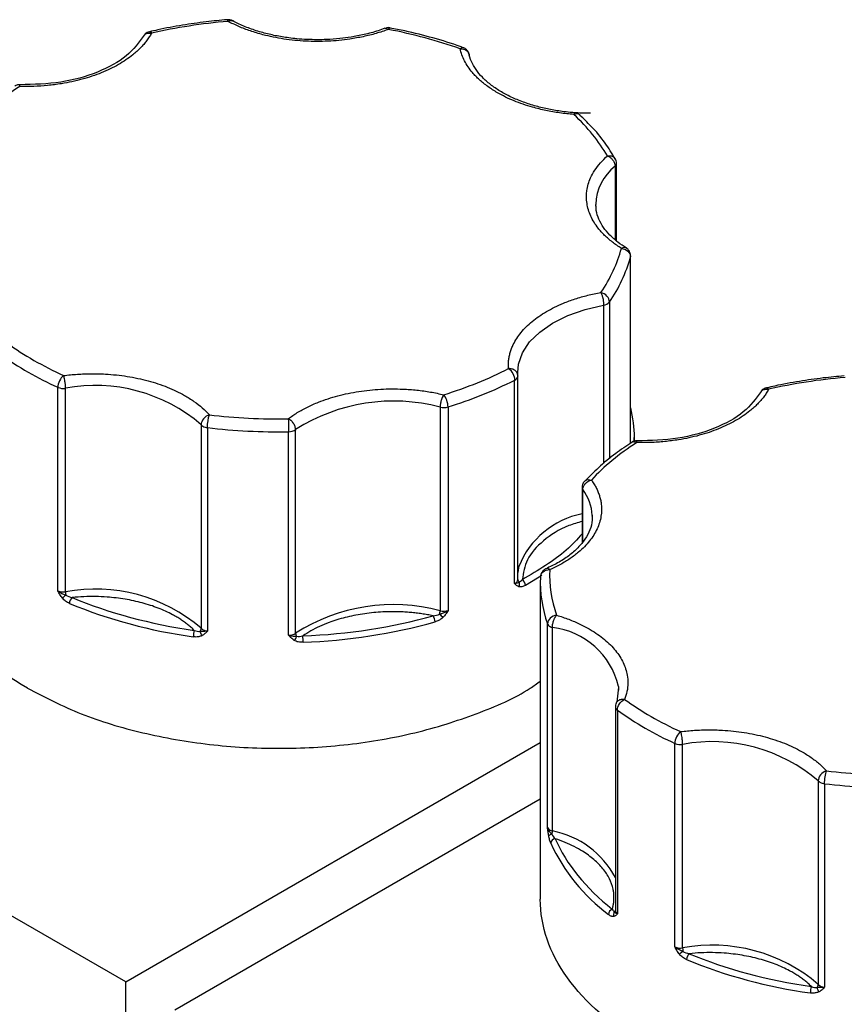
# Model space of a CAD drawing. Header units: inches. Extents: x 0.5 to 21.6, y 0.5 to 16.5.
# Tile 27 of 29: x 18.3 to 19.2, y 14.3 to 15.4. Entities that reach past the tile are written whole.
import ezdxf

# ---------------------------------------------------------------- set-up
doc = ezdxf.new("R2010")
doc.units = ezdxf.units.IN
doc.header["$LTSCALE"] = 2
doc.header["$MEASUREMENT"] = 0

msp = doc.modelspace()

# ---------------------------------------------------------------- linework, layer by layer
for p, q in [((18.9073, 15.2318), (18.9073, 15.1522)), ((18.9089, 15.1508), (18.9089, 15.2349)), ((18.8863, 15.1887), (18.8863, 15.1905)), ((18.9241, 14.9317), (18.9241, 15.1347)), ((18.9239, 14.9316), (18.9239, 15.1338)), ((18.8948, 15.0814), (18.8948, 14.9098)), ((18.9012, 15.0847), (18.9012, 14.915)), ((18.8019, 15.0047), (18.8018, 15.0083)), ((18.7985, 14.7797), (18.7985, 15.0001)), ((18.8019, 15.0047), (18.8019, 15.0045)), ((18.8019, 14.784), (18.8019, 15.0045)), ((18.3038, 14.7719), (18.3038, 14.9923)), ((18.3122, 14.7708), (18.3122, 14.9912)), ((18.7178, 14.9707), (18.7178, 14.7503)), ((18.7264, 14.971), (18.7264, 14.7505)), ((18.459, 14.9517), (18.459, 14.7312)), ((18.4659, 14.9487), (18.4659, 14.7282)), ((18.5536, 14.7238), (18.5536, 14.9443)), ((18.5613, 14.7261), (18.5613, 14.9465)), ((18.9281, 14.9338), (18.9281, 14.9378)), ((18.8716, 14.8838), (18.8716, 14.8241)), ((18.8723, 14.825), (18.8723, 14.8815)), ((18.8826, 14.8537), (18.8826, 14.852)), ((18.8263, 14.7807), (18.8263, 14.4377)), ((18.8341, 14.5157), (18.8341, 14.7361)), ((18.8394, 14.5117), (18.8394, 14.7322)), ((18.3774, 14.3482), (17.7623, 14.7034)), ((18.9109, 14.6675), (18.9092, 14.6513)), ((18.9109, 14.6683), (18.9111, 14.6642)), ((18.9076, 14.6461), (18.9076, 14.4256)), ((18.9097, 14.6425), (18.9097, 14.4221)), ((18.3774, 14.3482), (18.8263, 14.6074)), ((18.972, 14.3861), (18.972, 14.6066)), ((18.9804, 14.385), (18.9804, 14.6055)), ((19.1273, 14.5659), (19.1273, 14.3455)), ((19.1341, 14.5629), (19.1341, 14.3425)), ((18.8263, 14.5461), (18.4305, 14.3176)), ((18.3774, 13.9735), (18.3774, 14.3482))]:
    msp.add_line(p, q)
at = {"flags": 128}
for points in [[(18.9241, 15.1347), (18.924, 15.1345), (18.9239, 15.1338)], [(18.8018, 15.0083), (18.8027, 15.0173), (18.807, 15.0296), (18.8147, 15.0414), (18.8257, 15.0522), (18.8396, 15.0619), (18.8561, 15.0701), (18.8747, 15.0766), (18.8948, 15.0814)], [(18.9281, 14.9378), (18.9281, 14.9357), (18.928, 14.9324)], [(18.803, 14.7983), (18.8027, 14.7968), (18.8019, 14.7916)], [(18.828, 14.7883), (18.8233, 14.7854), (18.8102, 14.7777)]]:
    msp.add_lwpolyline(points, dxfattribs=at)
for centre, radius, start, end in [((18.9418, 15.1882), 0.0556, 128.4223, 177.7121), ((18.9047, 15.2351), 0.00421, 308.5081, 357.4413), ((18.7735, 15.1738), 0.1557, 325.0895, 345.1136), ((18.8937, 15.091), 0.0097, 276.4793, 319.8956), ((18.4529, 15.3226), 0.3624, 234.3111, 245.6943), ((18.5911, 15.4096), 0.459, 287.1489, 296.8704), ((18.7967, 15.005), 0.00522, 290.4646, 353.689), ((18.31, 15.0069), 0.0159, 246.9599, 278.0107), ((18.3445, 14.8188), 0.1755, 49.256, 100.611), ((18.6672, 14.78), 0.1974, 75.141, 122.4451), ((18.7217, 14.9869), 0.0166, 256.6265, 286.6907), ((18.7971, 14.9376), 0.1311, 0.0768, 14.2924), ((18.4645, 14.9567), 0.00735, 222.6419, 240.7341), ((18.4673, 14.962), 0.0134, 241.3079, 264.1813), ((18.543, 15.6043), 0.6602, 263.2951, 270.9222), ((18.5539, 14.9576), 0.0134, 269.0358, 303.9182), ((18.8753, 14.8838), 0.00376, 180.9578, 217.4256), ((18.8329, 14.8512), 0.0497, 2.8121, 37.5121), ((18.8899, 14.7635), 0.0936, 101.2684, 158.1532), ((18.7967, 14.7846), 0.00522, 290.4646, 353.689), ((18.8056, 14.7844), 0.00366, 185.6152, 232.804), ((18.8024, 14.7774), 0.00781, 2.4706, 56.2904), ((18.9585, 14.7809), 0.1322, 177.4493, 199.7861), ((18.3445, 14.5983), 0.1755, 49.256, 100.611), ((18.7981, 14.7791), 0.00574, 331.6604, 24.4093), ((18.31, 14.7865), 0.0159, 246.9599, 278.0107), ((18.3754, 14.687), 0.1019, 128.1341, 130.9243), ((18.3367, 14.771), 0.0245, 180.6025, 189.243), ((18.3254, 14.7579), 0.009, 132.2532, 178.4536), ((18.5246, 15.2647), 0.5476, 247.6562, 262.2108), ((18.6672, 14.5595), 0.1974, 75.141, 122.4451), ((18.7007, 14.738), 0.0116, 0.6428, 35.7943), ((18.704, 14.7505), 0.0138, 343.6589, 358.936), ((18.7713, 14.7993), 0.0755, 224.2139, 228.0908), ((18.7217, 14.7665), 0.0166, 256.6265, 286.6907), ((18.4538, 14.7314), 0.0053, 319.1965, 357.7484), ((18.4666, 14.7393), 0.0111, 226.5503, 266.2341), ((18.547, 15.334), 0.6183, 272.0834, 285.5027), ((18.8395, 14.7384), 0.00584, 202.9787, 242.992), ((18.8426, 14.7433), 0.0116, 240.4659, 253.794), ((18.8298, 14.6494), 0.0833, 13.0696, 83.3925), ((18.4709, 14.7221), 0.0204, 160.2414, 179.9206), ((18.467, 14.7292), 0.00927, 187.4178, 219.8783), ((18.5539, 14.7372), 0.0134, 269.0358, 303.9182), ((18.551, 14.7263), 0.0121, 317.4555, 342.3992), ((18.5675, 14.7263), 0.00622, 182.1351, 215.4476), ((18.4989, 14.7161), 0.0706, 359.9897, 5.6487), ((18.912, 14.6463), 0.00441, 182.4973, 239.5244), ((19.1212, 14.9369), 0.3624, 234.3111, 245.6943), ((18.9782, 14.6212), 0.0159, 246.9599, 278.0107), ((19.0127, 14.433), 0.1755, 49.256, 100.611), ((19.1327, 14.5709), 0.00735, 222.6419, 240.7341), ((19.1355, 14.5762), 0.0134, 241.3079, 264.1813), ((19.2112, 15.2186), 0.6602, 263.2951, 270.9222), ((18.8408, 14.519), 0.00749, 206.7477, 258.5997), ((18.8395, 14.5026), 0.00556, 97.9999, 136.3953), ((18.8278, 14.5119), 0.0116, 340.4761, 358.7318), ((18.8204, 14.4148), 0.0988, 28.0077, 78.9293), ((18.843, 14.498), 0.00537, 95.1981, 173.9066), ((19.0226, 14.5841), 0.2038, 204.8113, 233.0482), ((18.9069, 14.4208), 0.00681, 113.8597, 176.2343), ((18.9108, 14.4212), 0.00531, 145.7148, 203.1049), ((18.9045, 14.427), 0.00335, 305.0455, 337.1501), ((18.9122, 14.426), 0.00462, 184.1179, 238.1308), ((18.9782, 14.4007), 0.0159, 246.9599, 278.0107), ((19.0436, 14.3012), 0.1019, 128.1341, 130.9243), ((19.0127, 14.2125), 0.1755, 49.256, 100.611), ((19.0049, 14.3853), 0.0245, 180.6025, 189.243), ((18.9937, 14.3722), 0.009, 132.2532, 178.4536), ((19.1928, 14.8789), 0.5476, 247.6562, 262.2108), ((19.122, 14.3457), 0.0053, 319.1965, 357.7484), ((19.1349, 14.3535), 0.0111, 226.5503, 266.2341), ((19.1391, 14.3363), 0.0204, 160.2414, 179.9206), ((19.1352, 14.3434), 0.00927, 187.4178, 219.8783)]:
    msp.add_arc(centre, radius, start, end)
for points, knots in [([(18.4873, 15.3905), (18.4796, 15.3898), (18.4633, 15.3883), (18.4382, 15.3845), (18.4177, 15.3809), (18.4061, 15.3781), (18.4031, 15.3774)], [0, 0, 0, 0, 0.265823, 0.567859, 0.890339, 1, 1, 1, 1]), ([(18.4928, 15.3894), (18.4928, 15.3894), (18.4919, 15.39), (18.49, 15.3906), (18.4882, 15.3905), (18.4873, 15.3905)], [0, 0, 0, 0, 0.014237, 0.534211, 1, 1, 1, 1]), ([(18.4881, 15.3887), (18.4879, 15.3894), (18.4876, 15.3905), (18.4874, 15.3904), (18.4873, 15.3904)], [0, 0, 0, 0, 0.638608, 1, 1, 1, 1]), ([(18.4881, 15.3887), (18.4885, 15.389), (18.4893, 15.3894), (18.4903, 15.3897), (18.4912, 15.3898), (18.4919, 15.3897), (18.4925, 15.3896), (18.4928, 15.3894), (18.4929, 15.3894)], [0, 0, 0, 0, 0.2294652, 0.433839, 0.6130955, 0.7672155, 0.8961861, 1, 1, 1, 1]), ([(18.6617, 15.38), (18.6595, 15.3792), (18.6552, 15.3777), (18.6485, 15.3756), (18.6417, 15.3737), (18.6346, 15.3721), (18.6274, 15.3707), (18.6148, 15.3686), (18.5964, 15.3668), (18.5723, 15.3669), (18.5484, 15.3692), (18.5284, 15.3733), (18.5123, 15.3782), (18.4996, 15.383), (18.4919, 15.3868), (18.4881, 15.3887)], [0, 0, 0, 0, 0.040712, 0.081199, 0.121575, 0.161957, 0.202462, 0.243205, 0.371568, 0.500042, 0.628406, 0.75688, 0.838051, 0.918781, 1, 1, 1, 1]), ([(18.5847, 15.3688), (18.5773, 15.369), (18.5669, 15.3692), (18.5519, 15.371), (18.5394, 15.3731), (18.5253, 15.3764), (18.5116, 15.3809), (18.5006, 15.3853), (18.4949, 15.3885), (18.493, 15.3895)], [0, 0, 0, 0, 0.218735, 0.307091, 0.452527, 0.601455, 0.758949, 0.920681, 1, 1, 1, 1]), ([(18.658, 15.3813), (18.6556, 15.3804), (18.6485, 15.3776), (18.6361, 15.3744), (18.6222, 15.3717), (18.6086, 15.3699), (18.5963, 15.3689), (18.5881, 15.3688), (18.5847, 15.3688)], [0, 0, 0, 0, 0.115428, 0.332726, 0.523755, 0.68214, 0.871087, 1, 1, 1, 1]), ([(18.6581, 15.381), (18.6586, 15.3812), (18.6596, 15.3815), (18.661, 15.3805), (18.6617, 15.38)], [0, 0, 0, 0, 0.459274, 1, 1, 1, 1]), ([(18.6636, 15.3816), (18.6636, 15.3816), (18.6625, 15.382), (18.6606, 15.3819), (18.6589, 15.3813), (18.6583, 15.381)], [0, 0, 0, 0, 0.017057, 0.620102, 1, 1, 1, 1]), ([(18.6635, 15.3815), (18.6633, 15.3815), (18.6628, 15.3816), (18.6621, 15.3806), (18.6617, 15.38)], [0, 0, 0, 0, 0.359717, 1, 1, 1, 1]), ([(18.7427, 15.3602), (18.7417, 15.3606), (18.7313, 15.3646), (18.7103, 15.3708), (18.6848, 15.3775), (18.6689, 15.3804), (18.6635, 15.3814)], [0, 0, 0, 0, 0.041283, 0.426481, 0.805356, 1, 1, 1, 1]), ([(18.4053, 15.3759), (18.4045, 15.3745), (18.4029, 15.3718), (18.4, 15.3677), (18.3969, 15.3637), (18.3933, 15.3599), (18.3894, 15.3561), (18.382, 15.3498), (18.3699, 15.3416), (18.3513, 15.3327), (18.3305, 15.3257), (18.3106, 15.3214), (18.2929, 15.3191), (18.2777, 15.3181), (18.2676, 15.3182), (18.2625, 15.3182)], [0, 0, 0, 0, 0.040712, 0.081199, 0.121575, 0.161957, 0.202462, 0.243205, 0.371568, 0.500042, 0.628406, 0.75688, 0.838051, 0.918781, 1, 1, 1, 1]), ([(18.3973, 15.3737), (18.3917, 15.3659), (18.3805, 15.3504), (18.3479, 15.3328), (18.3076, 15.3212), (18.2778, 15.3204), (18.2628, 15.32)], [0, 0, 0, 0, 0.2486518, 0.4981494, 0.7485736, 1, 1, 1, 1]), ([(18.4031, 15.3774), (18.4022, 15.3772), (18.4001, 15.3766), (18.3977, 15.3747), (18.3969, 15.373), (18.3966, 15.3724)], [0, 0, 0, 0, 0.325006, 0.765384, 1, 1, 1, 1]), ([(18.3975, 15.3736), (18.3978, 15.374), (18.3988, 15.3752), (18.4016, 15.3762), (18.404, 15.376), (18.4053, 15.3759)], [0, 0, 0, 0, 0.2, 0.6, 1, 1, 1, 1]), ([(18.4031, 15.3773), (18.4034, 15.3774), (18.404, 15.3776), (18.4048, 15.3766), (18.4053, 15.3759)], [0, 0, 0, 0, 0.376747, 1, 1, 1, 1]), ([(18.7394, 15.3591), (18.7401, 15.3596), (18.7413, 15.3606), (18.7423, 15.3603), (18.7427, 15.3602)], [0, 0, 0, 0, 0.576331, 1, 1, 1, 1]), ([(18.78, 15.3114), (18.7782, 15.3124), (18.7745, 15.3146), (18.7695, 15.318), (18.7648, 15.3216), (18.7604, 15.3254), (18.7564, 15.3292), (18.7522, 15.3339), (18.748, 15.3394), (18.7441, 15.3458), (18.7412, 15.3524), (18.74, 15.3568), (18.7394, 15.3591)], [0, 0, 0, 0, 0.0837287, 0.1669656, 0.249962, 0.332971, 0.4162458, 0.5000372, 0.6254126, 0.749962, 0.8745399, 1, 1, 1, 1]), ([(18.7481, 15.3559), (18.7473, 15.3569), (18.7462, 15.3584), (18.7442, 15.3598), (18.7432, 15.3601), (18.7427, 15.3602)], [0, 0, 0, 0, 0.548041, 0.800112, 1, 1, 1, 1]), ([(18.7491, 15.353), (18.7491, 15.3532), (18.749, 15.3542), (18.7485, 15.3551), (18.7481, 15.3559)], [0, 0, 0, 0, 0.157033, 1, 1, 1, 1]), ([(18.8808, 15.2891), (18.8733, 15.2893), (18.8629, 15.2895), (18.8479, 15.2913), (18.8355, 15.2934), (18.8214, 15.2967), (18.8076, 15.3012), (18.7945, 15.3066), (18.7825, 15.313), (18.772, 15.3202), (18.7632, 15.3281), (18.7562, 15.3365), (18.7515, 15.3454), (18.749, 15.3515), (18.7489, 15.3547), (18.7489, 15.3548)], [0, 0, 0, 0, 0.111676, 0.156786, 0.231039, 0.307075, 0.387485, 0.470057, 0.55398, 0.638781, 0.72448, 0.811605, 0.901653, 0.997642, 1, 1, 1, 1]), ([(18.2628, 15.3199), (18.2622, 15.32), (18.2605, 15.3201), (18.2584, 15.3195), (18.2573, 15.3185), (18.2571, 15.3184)], [0, 0, 0, 0, 0.286852, 0.878388, 1, 1, 1, 1]), ([(18.2625, 15.3182), (18.2626, 15.3189), (18.2627, 15.3201), (18.2628, 15.32), (18.2628, 15.3199)], [0, 0, 0, 0, 0.542998, 1, 1, 1, 1]), ([(18.8626, 15.2879), (18.86, 15.2881), (18.8549, 15.2886), (18.8472, 15.2895), (18.8397, 15.2907), (18.8323, 15.2921), (18.825, 15.2938), (18.8167, 15.296), (18.8075, 15.2988), (18.7978, 15.3025), (18.7885, 15.3067), (18.7828, 15.3098), (18.78, 15.3114)], [0, 0, 0, 0, 0.083729, 0.166966, 0.249962, 0.332971, 0.416246, 0.500037, 0.625413, 0.749962, 0.87454, 1, 1, 1, 1]), ([(18.8634, 15.2896), (18.8633, 15.2896), (18.8631, 15.2897), (18.8628, 15.2886), (18.8626, 15.2879)], [0, 0, 0, 0, 0.392214, 1, 1, 1, 1]), ([(18.8693, 15.287), (18.8691, 15.2872), (18.8683, 15.2882), (18.8659, 15.2887), (18.8637, 15.2882), (18.8626, 15.2879)], [0, 0, 0, 0, 0.141742, 0.570871, 1, 1, 1, 1]), ([(18.8694, 15.2869), (18.8692, 15.2872), (18.8686, 15.2879), (18.8669, 15.2888), (18.8651, 15.2896), (18.8637, 15.2896), (18.8634, 15.2896)], [0, 0, 0, 0, 0.140678, 0.40126, 0.83817, 1, 1, 1, 1]), ([(18.9074, 15.2399), (18.9039, 15.2456), (18.8964, 15.2577), (18.8835, 15.2735), (18.8733, 15.2831), (18.8692, 15.2869)], [0, 0, 0, 0, 0.345354, 0.73825, 1, 1, 1, 1]), ([(18.9141, 15.1428), (18.9124, 15.1439), (18.909, 15.1461), (18.9043, 15.1496), (18.8999, 15.1532), (18.8959, 15.1569), (18.8923, 15.1607), (18.8865, 15.1675), (18.8803, 15.1777), (18.8762, 15.1914), (18.8761, 15.2054), (18.8796, 15.2175), (18.885, 15.2275), (18.891, 15.2355), (18.8963, 15.2405), (18.8989, 15.2431)], [0, 0, 0, 0, 0.040712, 0.081199, 0.121575, 0.161957, 0.202462, 0.243205, 0.371568, 0.500042, 0.628406, 0.75688, 0.838051, 0.918781, 1, 1, 1, 1]), ([(18.8989, 15.2431), (18.9001, 15.2432), (18.9026, 15.2434), (18.9057, 15.2422), (18.9069, 15.2406), (18.9075, 15.2399)], [0, 0, 0, 0, 0.340709, 0.681418, 1, 1, 1, 1]), ([(18.8989, 15.2431), (18.8994, 15.2428), (18.9005, 15.2424), (18.9019, 15.2414), (18.9031, 15.2404), (18.9041, 15.2394), (18.9054, 15.2377), (18.9069, 15.2351), (18.9072, 15.2329), (18.9073, 15.2318)], [0, 0, 0, 0, 0.126025, 0.23919, 0.339434, 0.426787, 0.50133, 0.757683, 1, 1, 1, 1]), ([(18.9088, 15.2349), (18.9088, 15.2349), (18.909, 15.2358), (18.9086, 15.2376), (18.9079, 15.2391), (18.9075, 15.2399)], [0, 0, 0, 0, 0.0299, 0.505706, 1, 1, 1, 1]), ([(18.9195, 15.1432), (18.9163, 15.1452), (18.9096, 15.1497), (18.9013, 15.1572), (18.8943, 15.1656), (18.8894, 15.1745), (18.8867, 15.1823), (18.8867, 15.1872), (18.8867, 15.189)], [0, 0, 0, 0, 0.150854, 0.326995, 0.506065, 0.691144, 0.888434, 1, 1, 1, 1]), ([(18.9193, 15.1431), (18.9193, 15.1432), (18.9188, 15.1438), (18.9169, 15.1439), (18.915, 15.1432), (18.9141, 15.1428)], [0, 0, 0, 0, 0.026448, 0.513224, 1, 1, 1, 1]), ([(18.9141, 15.1428), (18.9167, 15.1426), (18.9192, 15.1415), (18.9229, 15.1382), (18.9239, 15.136), (18.9239, 15.1338)], [0, 0, 0, 0, 0.5, 0.5, 1, 1, 1, 1]), ([(18.9227, 15.1397), (18.922, 15.1408), (18.921, 15.1421), (18.9196, 15.143), (18.9193, 15.1431)], [0, 0, 0, 0, 0.793742, 1, 1, 1, 1]), ([(18.924, 15.1347), (18.924, 15.1347), (18.9242, 15.1356), (18.9238, 15.1374), (18.9231, 15.1389), (18.9227, 15.1397)], [0, 0, 0, 0, 0.028316, 0.504899, 1, 1, 1, 1]), ([(18.7919, 15.0126), (18.7918, 15.0141), (18.7917, 15.017), (18.7919, 15.0214), (18.7926, 15.0258), (18.7936, 15.0301), (18.7951, 15.0344), (18.7983, 15.0417), (18.8048, 15.0518), (18.817, 15.0639), (18.8324, 15.0746), (18.8486, 15.0826), (18.8639, 15.0882), (18.8775, 15.0922), (18.8871, 15.0941), (18.8919, 15.095)], [0, 0, 0, 0, 0.040712, 0.081199, 0.121575, 0.161957, 0.202462, 0.243205, 0.371568, 0.500042, 0.628406, 0.75688, 0.838051, 0.918781, 1, 1, 1, 1]), ([(18.8919, 15.095), (18.8921, 15.0946), (18.8924, 15.0939), (18.893, 15.0925), (18.8934, 15.0912), (18.8937, 15.0899), (18.8942, 15.0878), (18.8947, 15.0848), (18.8948, 15.0825), (18.8948, 15.0814)], [0, 0, 0, 0, 0.127074, 0.240811, 0.340983, 0.427706, 0.501333, 0.759176, 1, 1, 1, 1]), ([(18.31, 15.005), (18.3125, 15.0053), (18.3175, 15.0059), (18.325, 15.0065), (18.3325, 15.0069), (18.3401, 15.0071), (18.3477, 15.007), (18.3608, 15.0065), (18.3791, 15.0045), (18.4018, 14.9997), (18.4228, 14.9928), (18.4391, 14.9849), (18.4514, 14.9772), (18.4606, 14.9702), (18.4655, 14.9651), (18.4679, 14.9625)], [0, 0, 0, 0, 0.040712, 0.081199, 0.121575, 0.161957, 0.202462, 0.243205, 0.371568, 0.500042, 0.628406, 0.75688, 0.838051, 0.918781, 1, 1, 1, 1]), ([(18.7919, 15.0126), (18.7937, 15.0115), (18.7954, 15.0095), (18.7978, 15.0048), (18.7985, 15.0023), (18.7985, 15.0001)], [0, 0, 0, 0, 0.5, 0.5, 1, 1, 1, 1]), ([(18.8019, 15.0047), (18.8019, 15.0052), (18.8018, 15.0062), (18.8013, 15.0077), (18.8004, 15.0092), (18.7991, 15.0104), (18.7975, 15.0115), (18.7958, 15.0121), (18.7939, 15.0126), (18.7926, 15.0126), (18.7919, 15.0126)], [0, 0, 0, 0, 0.116441, 0.234491, 0.360904, 0.500015, 0.620352, 0.760008, 0.859428, 1, 1, 1, 1]), ([(18.3122, 14.9912), (18.3122, 14.9918), (18.3122, 14.9928), (18.3121, 14.9947), (18.3119, 14.9966), (18.3115, 14.999), (18.311, 15.0022), (18.3104, 15.004), (18.31, 15.005)], [0, 0, 0, 0, 0.11953, 0.241123, 0.367647, 0.501341, 0.708539, 1, 1, 1, 1]), ([(19.1555, 15.0047), (19.1478, 15.004), (19.1315, 15.0025), (19.1064, 14.9988), (19.0859, 14.9952), (19.0743, 14.9923), (19.0714, 14.9916)], [0, 0, 0, 0, 0.265823, 0.567859, 0.890339, 1, 1, 1, 1]), ([(18.5534, 14.9582), (18.5549, 14.9594), (18.5581, 14.9617), (18.5631, 14.9649), (18.5685, 14.968), (18.5741, 14.9709), (18.58, 14.9737), (18.5906, 14.9781), (18.6069, 14.9835), (18.6296, 14.9882), (18.6534, 14.9907), (18.6746, 14.9907), (18.6926, 14.9894), (18.7075, 14.9874), (18.7169, 14.9853), (18.7217, 14.9842)], [0, 0, 0, 0, 0.040712, 0.081199, 0.121575, 0.161957, 0.202462, 0.243205, 0.371568, 0.500042, 0.628406, 0.75688, 0.838051, 0.918781, 1, 1, 1, 1]), ([(19.0735, 14.9902), (19.0727, 14.9888), (19.0711, 14.986), (19.0683, 14.9819), (19.0651, 14.978), (19.0615, 14.9741), (19.0576, 14.9703), (19.0502, 14.9641), (19.0381, 14.9559), (19.0196, 14.947), (18.9987, 14.9399), (18.9788, 14.9357), (18.9611, 14.9334), (18.9459, 14.9323), (18.9358, 14.9324), (18.9307, 14.9325)], [0, 0, 0, 0, 0.040712, 0.081199, 0.121575, 0.161957, 0.202462, 0.243205, 0.371568, 0.500042, 0.628406, 0.75688, 0.838051, 0.918781, 1, 1, 1, 1]), ([(19.0655, 14.9879), (19.0599, 14.9802), (19.0487, 14.9646), (19.0161, 14.947), (18.9758, 14.9355), (18.946, 14.9347), (18.931, 14.9343)], [0, 0, 0, 0, 0.248652, 0.498149, 0.748574, 1, 1, 1, 1]), ([(19.0713, 14.9917), (19.0704, 14.9914), (19.0683, 14.9908), (19.0659, 14.989), (19.0651, 14.9872), (19.0648, 14.9866)], [0, 0, 0, 0, 0.325006, 0.765384, 1, 1, 1, 1]), ([(19.0657, 14.9879), (19.066, 14.9883), (19.067, 14.9895), (19.0698, 14.9905), (19.0723, 14.9903), (19.0735, 14.9902)], [0, 0, 0, 0, 0.2, 0.6, 1, 1, 1, 1]), ([(19.0714, 14.9916), (19.0716, 14.9917), (19.0722, 14.9918), (19.073, 14.9908), (19.0735, 14.9902)], [0, 0, 0, 0, 0.376747, 1, 1, 1, 1]), ([(18.7217, 14.9842), (18.7214, 14.9839), (18.7211, 14.9833), (18.7201, 14.9815), (18.7189, 14.9784), (18.7181, 14.9748), (18.7178, 14.9723), (18.7178, 14.9712), (18.7178, 14.9707)], [0, 0, 0, 0, 0.111803, 0.190688, 0.499452, 0.759073, 0.885608, 1, 1, 1, 1]), ([(18.4679, 14.9625), (18.4656, 14.9618), (18.4633, 14.9603), (18.46, 14.9562), (18.459, 14.9539), (18.459, 14.9517)], [0, 0, 0, 0, 0.5, 0.5, 1, 1, 1, 1]), ([(18.5613, 14.9465), (18.5613, 14.9471), (18.5612, 14.9481), (18.5608, 14.9498), (18.56, 14.9516), (18.5588, 14.9537), (18.5566, 14.9563), (18.5546, 14.9575), (18.5534, 14.9582)], [0, 0, 0, 0, 0.1201804, 0.2436992, 0.3707055, 0.5013291, 0.7112133, 1, 1, 1, 1]), ([(18.9254, 14.9326), (18.9195, 14.9287), (18.9065, 14.92), (18.8894, 14.9059), (18.8792, 14.8955), (18.8744, 14.8906)], [0, 0, 0, 0, 0.30676, 0.670769, 1, 1, 1, 1]), ([(18.931, 14.9342), (18.9304, 14.9342), (18.9287, 14.9343), (18.9266, 14.9337), (18.9255, 14.9328), (18.9254, 14.9326)], [0, 0, 0, 0, 0.286852, 0.878388, 1, 1, 1, 1]), ([(18.9307, 14.9325), (18.9298, 14.9328), (18.9279, 14.9335), (18.926, 14.9334), (18.9254, 14.9327), (18.9254, 14.9327)], [0, 0, 0, 0, 0.486117, 0.972234, 1, 1, 1, 1]), ([(18.9307, 14.9325), (18.9308, 14.9331), (18.9309, 14.9344), (18.931, 14.9342), (18.9311, 14.9341)], [0, 0, 0, 0, 0.5429981, 1, 1, 1, 1]), ([(18.8816, 14.8919), (18.8825, 14.8906), (18.8844, 14.8878), (18.8867, 14.8837), (18.8887, 14.8795), (18.8903, 14.8752), (18.8915, 14.8708), (18.8928, 14.8633), (18.8927, 14.8525), (18.8884, 14.8388), (18.8802, 14.8257), (18.8697, 14.815), (18.8587, 14.8067), (18.8483, 14.8003), (18.8404, 14.7966), (18.8365, 14.7948)], [0, 0, 0, 0, 0.040712, 0.081199, 0.121575, 0.161957, 0.202462, 0.243205, 0.371568, 0.500042, 0.628406, 0.75688, 0.838051, 0.918781, 1, 1, 1, 1]), ([(18.8744, 14.8906), (18.8742, 14.8904), (18.8731, 14.8895), (18.8719, 14.8871), (18.8717, 14.8849), (18.8716, 14.8838)], [0, 0, 0, 0, 0.088934, 0.561523, 1, 1, 1, 1]), ([(18.8723, 14.8815), (18.8724, 14.882), (18.8724, 14.8831), (18.8731, 14.8853), (18.8749, 14.8882), (18.8777, 14.8904), (18.88, 14.8915), (18.881, 14.8918), (18.8816, 14.8919)], [0, 0, 0, 0, 0.1143292, 0.2408414, 0.5003699, 0.7951241, 0.8797449, 1, 1, 1, 1]), ([(18.8744, 14.8905), (18.8747, 14.8908), (18.8756, 14.8919), (18.8781, 14.8926), (18.8804, 14.8922), (18.8816, 14.8919)], [0, 0, 0, 0, 0.195627, 0.597814, 1, 1, 1, 1]), ([(18.8716, 14.847), (18.8667, 14.8456), (18.8499, 14.8408), (18.8285, 14.8265), (18.8101, 14.8062), (18.8079, 14.7912), (18.8068, 14.7839)], [0, 0, 0, 0, 0.12212, 0.419306, 0.716492, 1, 1, 1, 1]), ([(18.8822, 14.8535), (18.8823, 14.8518), (18.8828, 14.8466), (18.8804, 14.838), (18.8752, 14.828), (18.8675, 14.8185), (18.8574, 14.8098), (18.8458, 14.8021), (18.8367, 14.7978), (18.8324, 14.7958)], [0, 0, 0, 0, 0.082063, 0.253172, 0.412739, 0.566224, 0.717085, 0.866389, 1, 1, 1, 1]), ([(18.8716, 14.8336), (18.8661, 14.8276), (18.8493, 14.8091), (18.8239, 14.7941), (18.8068, 14.7839)], [0, 0, 0, 0, 0.322708, 1, 1, 1, 1]), ([(18.2709, 14.6663), (18.2352, 14.6869), (18.2067, 14.7116), (18.1681, 14.7653), (18.1581, 14.7944), (18.1581, 14.8235)], [0, 0, 0, 0, 0.5, 0.5, 1, 1, 1, 1]), ([(18.8325, 14.7956), (18.8322, 14.7956), (18.8307, 14.7951), (18.8287, 14.7931), (18.8269, 14.7902), (18.8267, 14.7881), (18.8266, 14.7873)], [0, 0, 0, 0, 0.083018, 0.429165, 0.757498, 1, 1, 1, 1]), ([(18.8365, 14.7948), (18.8357, 14.7953), (18.8342, 14.7962), (18.833, 14.7958), (18.8325, 14.7957)], [0, 0, 0, 0, 0.541319, 1, 1, 1, 1]), ([(18.8032, 14.7763), (18.8027, 14.7765), (18.8019, 14.7769), (18.8007, 14.7776), (18.7996, 14.7786), (18.7989, 14.7793), (18.7985, 14.7797)], [0, 0, 0, 0, 0.236129, 0.498993, 0.712542, 1, 1, 1, 1]), ([(18.8102, 14.7777), (18.8096, 14.7774), (18.8083, 14.7767), (18.8064, 14.7762), (18.8047, 14.776), (18.8037, 14.7762), (18.8032, 14.7763)], [0, 0, 0, 0, 0.270747, 0.52324, 0.763872, 1, 1, 1, 1]), ([(18.3087, 14.7639), (18.3082, 14.7645), (18.3073, 14.7658), (18.3061, 14.7677), (18.3049, 14.7697), (18.3042, 14.7711), (18.3038, 14.7719)], [0, 0, 0, 0, 0.236129, 0.498993, 0.712542, 1, 1, 1, 1]), ([(18.3164, 14.7582), (18.3157, 14.7585), (18.3142, 14.7592), (18.3122, 14.7605), (18.3103, 14.7621), (18.3092, 14.7633), (18.3087, 14.7639)], [0, 0, 0, 0, 0.270747, 0.52324, 0.763872, 1, 1, 1, 1]), ([(18.4516, 14.729), (18.4505, 14.73), (18.4484, 14.7321), (18.4448, 14.7351), (18.441, 14.738), (18.4369, 14.7408), (18.4326, 14.7435), (18.4249, 14.7478), (18.4128, 14.7534), (18.3954, 14.759), (18.3768, 14.7631), (18.3596, 14.7651), (18.3446, 14.7658), (18.3319, 14.7656), (18.3236, 14.7649), (18.3194, 14.7646)], [0, 0, 0, 0, 0.040848, 0.081503, 0.122064, 0.162633, 0.203311, 0.244196, 0.372048, 0.500037, 0.627888, 0.755877, 0.837356, 0.918461, 1, 1, 1, 1]), ([(18.7101, 14.7448), (18.7081, 14.7452), (18.7041, 14.746), (18.698, 14.747), (18.6919, 14.7478), (18.6857, 14.7484), (18.6794, 14.7489), (18.6686, 14.7494), (18.6532, 14.7491), (18.6336, 14.747), (18.6148, 14.7432), (18.5993, 14.7384), (18.5871, 14.7333), (18.5776, 14.7285), (18.572, 14.7249), (18.5692, 14.723)], [0, 0, 0, 0, 0.040848, 0.081503, 0.122064, 0.162633, 0.203311, 0.244196, 0.372048, 0.500037, 0.627888, 0.755877, 0.837356, 0.918461, 1, 1, 1, 1]), ([(18.7209, 14.7431), (18.7205, 14.7427), (18.7195, 14.7418), (18.7179, 14.7406), (18.7162, 14.7396), (18.7143, 14.7388), (18.713, 14.7384), (18.7123, 14.7382)], [0, 0, 0, 0, 0.188808, 0.379511, 0.575987, 0.781785, 1, 1, 1, 1]), ([(18.7264, 14.7505), (18.726, 14.7498), (18.7251, 14.7485), (18.7238, 14.7465), (18.7225, 14.7448), (18.7214, 14.7436), (18.7209, 14.7431)], [0, 0, 0, 0, 0.2912416, 0.5002174, 0.7620959, 1, 1, 1, 1]), ([(18.8439, 14.7454), (18.8413, 14.7451), (18.8388, 14.744), (18.8352, 14.7405), (18.8341, 14.7383), (18.8341, 14.7361)], [0, 0, 0, 0, 0.5, 0.5, 1, 1, 1, 1]), ([(18.8394, 14.7322), (18.8394, 14.7326), (18.8394, 14.7337), (18.8396, 14.7354), (18.8401, 14.7374), (18.8407, 14.7397), (18.842, 14.7428), (18.8432, 14.7444), (18.8439, 14.7454)], [0, 0, 0, 0, 0.1109501, 0.2406977, 0.3548768, 0.5014137, 0.6971734, 1, 1, 1, 1]), ([(18.8439, 14.7454), (18.8462, 14.7448), (18.8507, 14.7434), (18.8571, 14.741), (18.8633, 14.7385), (18.8693, 14.7359), (18.875, 14.733), (18.8844, 14.7277), (18.8963, 14.7194), (18.9083, 14.7073), (18.9167, 14.6942), (18.9205, 14.6821), (18.9213, 14.6717), (18.9205, 14.6629), (18.9185, 14.6572), (18.9176, 14.6543)], [0, 0, 0, 0, 0.0407122, 0.0811988, 0.1215751, 0.1619575, 0.2024623, 0.2432047, 0.371568, 0.5000423, 0.6284057, 0.75688, 0.838051, 0.9187806, 1, 1, 1, 1]), ([(18.4598, 14.7232), (18.4593, 14.723), (18.4583, 14.7225), (18.4565, 14.7221), (18.4546, 14.7218), (18.4526, 14.7218), (18.4511, 14.722), (18.4504, 14.7221)], [0, 0, 0, 0, 0.188808, 0.379511, 0.575987, 0.781785, 1, 1, 1, 1]), ([(18.4659, 14.7282), (18.4654, 14.7277), (18.4645, 14.7268), (18.463, 14.7254), (18.4616, 14.7242), (18.4604, 14.7236), (18.4598, 14.7232)], [0, 0, 0, 0, 0.291242, 0.500217, 0.762096, 1, 1, 1, 1]), ([(18.5598, 14.7182), (18.5593, 14.7186), (18.5581, 14.7193), (18.5566, 14.7207), (18.5551, 14.7222), (18.5542, 14.7232), (18.5536, 14.7238)], [0, 0, 0, 0, 0.236129, 0.498993, 0.712542, 1, 1, 1, 1]), ([(18.5695, 14.7161), (18.5686, 14.7161), (18.5668, 14.716), (18.5642, 14.7164), (18.5619, 14.7171), (18.5605, 14.7178), (18.5598, 14.7182)], [0, 0, 0, 0, 0.270747, 0.52324, 0.763872, 1, 1, 1, 1]), ([(18.2709, 14.6663), (18.2897, 14.6566), (18.3274, 14.6372), (18.395, 14.6169), (18.4675, 14.6041), (18.5431, 14.5998), (18.6187, 14.6041), (18.6915, 14.6168), (18.7578, 14.6378), (18.8035, 14.6574), (18.8227, 14.6714), (18.8263, 14.6741)], [0, 0, 0, 0, 0.121517, 0.243033, 0.36455, 0.486067, 0.607584, 0.7291, 0.850617, 0.972134, 1, 1, 1, 1]), ([(18.9083, 14.6498), (18.9083, 14.6496), (18.9076, 14.6486), (18.9076, 14.6473), (18.9076, 14.6462)], [0, 0, 0, 0, 0.120899, 1, 1, 1, 1]), ([(18.9176, 14.6543), (18.9163, 14.6543), (18.9137, 14.6544), (18.9106, 14.6529), (18.9087, 14.6512), (18.9084, 14.65), (18.9084, 14.6497)], [0, 0, 0, 0, 0.310034, 0.620069, 0.930103, 1, 1, 1, 1]), ([(18.9782, 14.6193), (18.9807, 14.6196), (18.9857, 14.6202), (18.9932, 14.6208), (19.0007, 14.6212), (19.0083, 14.6213), (19.0159, 14.6212), (19.029, 14.6207), (19.0473, 14.6188), (19.07, 14.6139), (19.091, 14.607), (19.1074, 14.5992), (19.1196, 14.5915), (19.1288, 14.5844), (19.1337, 14.5793), (19.1361, 14.5768)], [0, 0, 0, 0, 0.040712, 0.081199, 0.121575, 0.161957, 0.202462, 0.243205, 0.371568, 0.500042, 0.628406, 0.75688, 0.838051, 0.918781, 1, 1, 1, 1]), ([(18.9804, 14.6055), (18.9804, 14.606), (18.9804, 14.6071), (18.9803, 14.6089), (18.9801, 14.6109), (18.9797, 14.6133), (18.9792, 14.6165), (18.9786, 14.6182), (18.9782, 14.6193)], [0, 0, 0, 0, 0.11953, 0.241123, 0.367647, 0.501341, 0.708539, 1, 1, 1, 1]), ([(19.1341, 14.5629), (19.1341, 14.5651), (19.1343, 14.5678), (19.1351, 14.573), (19.1356, 14.5753), (19.1361, 14.5768)], [0, 0, 0, 0, 0.5, 0.5, 1, 1, 1, 1]), ([(18.8354, 14.5064), (18.8353, 14.5071), (18.8351, 14.5086), (18.8347, 14.5108), (18.8344, 14.5132), (18.8342, 14.5148), (18.8341, 14.5157)], [0, 0, 0, 0, 0.236129, 0.498993, 0.712542, 1, 1, 1, 1]), ([(18.8377, 14.4985), (18.8374, 14.4991), (18.837, 14.5001), (18.8364, 14.5021), (18.8359, 14.5041), (18.8356, 14.5057), (18.8354, 14.5064)], [0, 0, 0, 0, 0.270747, 0.52324, 0.763872, 1, 1, 1, 1]), ([(18.9042, 14.427), (18.9045, 14.4282), (18.9052, 14.4306), (18.9058, 14.4342), (18.9061, 14.4379), (18.9061, 14.4415), (18.9058, 14.4451), (18.9047, 14.4514), (18.9016, 14.4601), (18.8946, 14.4709), (18.8848, 14.4809), (18.8739, 14.4888), (18.8631, 14.4949), (18.8533, 14.4995), (18.8461, 14.502), (18.8425, 14.5033)], [0, 0, 0, 0, 0.040848, 0.081503, 0.122064, 0.162633, 0.203311, 0.244196, 0.372048, 0.500037, 0.627888, 0.755877, 0.837356, 0.918461, 1, 1, 1, 1]), ([(18.9391, 14.2806), (18.9035, 14.3011), (18.8749, 14.3258), (18.8363, 14.3796), (18.8263, 14.4086), (18.8263, 14.4377)], [0, 0, 0, 0, 0.5, 0.5, 1, 1, 1, 1]), ([(18.9059, 14.4191), (18.9056, 14.4191), (18.9049, 14.419), (18.9039, 14.4191), (18.9027, 14.4195), (18.9014, 14.4202), (18.9006, 14.4209), (18.9001, 14.4212)], [0, 0, 0, 0, 0.188808, 0.379511, 0.575987, 0.781785, 1, 1, 1, 1]), ([(18.9097, 14.4221), (18.9094, 14.4217), (18.9088, 14.4211), (18.9079, 14.4202), (18.907, 14.4195), (18.9063, 14.4193), (18.9059, 14.4191)], [0, 0, 0, 0, 0.291242, 0.500217, 0.762096, 1, 1, 1, 1]), ([(18.9769, 14.3782), (18.9765, 14.3788), (18.9755, 14.38), (18.9743, 14.3819), (18.9731, 14.384), (18.9724, 14.3853), (18.972, 14.3861)], [0, 0, 0, 0, 0.236129, 0.498993, 0.712542, 1, 1, 1, 1]), ([(18.9847, 14.3724), (18.9839, 14.3727), (18.9825, 14.3734), (18.9804, 14.3748), (18.9785, 14.3763), (18.9774, 14.3776), (18.9769, 14.3782)], [0, 0, 0, 0, 0.270747, 0.52324, 0.763872, 1, 1, 1, 1]), ([(19.1198, 14.3432), (19.1187, 14.3443), (19.1166, 14.3464), (19.113, 14.3494), (19.1092, 14.3523), (19.1051, 14.355), (19.1008, 14.3577), (19.0931, 14.3621), (19.081, 14.3676), (19.0636, 14.3733), (19.045, 14.3773), (19.0278, 14.3794), (19.0128, 14.38), (19.0001, 14.3799), (18.9918, 14.3792), (18.9876, 14.3788)], [0, 0, 0, 0, 0.040848, 0.081503, 0.122064, 0.162633, 0.203311, 0.244196, 0.372048, 0.500037, 0.627888, 0.755877, 0.837356, 0.918461, 1, 1, 1, 1]), ([(19.1281, 14.3375), (19.1275, 14.3372), (19.1265, 14.3368), (19.1247, 14.3363), (19.1228, 14.3361), (19.1208, 14.3361), (19.1194, 14.3362), (19.1186, 14.3363)], [0, 0, 0, 0, 0.188808, 0.379511, 0.575987, 0.781785, 1, 1, 1, 1]), ([(19.1341, 14.3425), (19.1336, 14.3419), (19.1327, 14.341), (19.1313, 14.3396), (19.1298, 14.3385), (19.1286, 14.3378), (19.1281, 14.3375)], [0, 0, 0, 0, 0.291242, 0.500217, 0.762096, 1, 1, 1, 1])]:
    msp.add_open_spline(points, degree=3, knots=knots)
for points in [[(18.4881, 15.3887), (18.4597, 15.3863), (18.4319, 15.382), (18.4053, 15.3759)], [(18.7394, 15.3591), (18.715, 15.3677), (18.6889, 15.3747), (18.6617, 15.38)], [(18.7394, 15.3591), (18.7449, 15.3595), (18.7493, 15.3561), (18.7493, 15.3516)], [(18.2625, 15.3182), (18.2435, 15.3058), (18.227, 15.2922), (18.2133, 15.2777)], [(18.8989, 15.2431), (18.8898, 15.2588), (18.8776, 15.2738), (18.8626, 15.2879)], [(18.8919, 15.095), (18.9024, 15.1104), (18.9098, 15.1265), (18.9141, 15.1428)], [(18.9012, 15.0847), (18.9012, 15.0893), (18.897, 15.0939), (18.8919, 15.095)], [(18.2494, 15.04), (18.2583, 15.0335), (18.2678, 15.0274), (18.2779, 15.0215)], [(18.2779, 15.0215), (18.2881, 15.0157), (18.2988, 15.0102), (18.31, 15.005)], [(18.7217, 14.9842), (18.7469, 14.9921), (18.7705, 15.0016), (18.7919, 15.0126)], [(18.31, 15.005), (18.3066, 15.0025), (18.3038, 14.9968), (18.3038, 14.9923)], [(19.1563, 15.003), (19.128, 15.0006), (19.1002, 14.9963), (19.0735, 14.9902)], [(18.7264, 14.971), (18.7264, 14.9755), (18.7243, 14.9814), (18.7217, 14.9842)], [(18.4659, 14.9487), (18.4659, 14.9532), (18.4668, 14.9594), (18.4679, 14.9625)], [(18.4679, 14.9625), (18.496, 14.9592), (18.5247, 14.9577), (18.5534, 14.9582)], [(18.5534, 14.9582), (18.5535, 14.955), (18.5536, 14.9488), (18.5536, 14.9443)], [(18.9307, 14.9325), (18.9117, 14.9201), (18.8952, 14.9065), (18.8816, 14.8919)], [(18.8265, 14.7868), (18.8265, 14.7913), (18.8309, 14.7948), (18.8365, 14.7948)], [(18.8365, 14.7948), (18.8357, 14.7782), (18.8382, 14.7617), (18.8439, 14.7454)], [(18.8033, 14.7814), (18.8043, 14.7816), (18.8055, 14.7825), (18.8068, 14.7839)], [(18.7985, 14.7797), (18.8013, 14.78), (18.8025, 14.7809), (18.8033, 14.7814)], [(18.3038, 14.7719), (18.3067, 14.7695), (18.3101, 14.7681), (18.3125, 14.7671)], [(18.3125, 14.7671), (18.3144, 14.7659), (18.3169, 14.765), (18.3194, 14.7646)], [(18.3194, 14.7646), (18.3591, 14.7479), (18.404, 14.7358), (18.4516, 14.729)], [(18.5692, 14.723), (18.6181, 14.725), (18.666, 14.7324), (18.7101, 14.7448)], [(18.7101, 14.7448), (18.7127, 14.745), (18.7153, 14.7456), (18.7173, 14.7466)], [(18.7173, 14.7466), (18.7196, 14.7474), (18.7231, 14.7484), (18.7264, 14.7505)], [(18.4516, 14.729), (18.4538, 14.7281), (18.4561, 14.7277), (18.4578, 14.728)], [(18.4605, 14.7278), (18.4594, 14.7279), (18.4585, 14.7279), (18.4578, 14.728)], [(18.4659, 14.7282), (18.4638, 14.7279), (18.462, 14.7278), (18.4605, 14.7278)], [(18.5536, 14.7238), (18.5574, 14.7228), (18.5604, 14.7228), (18.5625, 14.7227)], [(18.5625, 14.7227), (18.5643, 14.7222), (18.5667, 14.7224), (18.5692, 14.723)], [(18.9097, 14.6425), (18.9097, 14.647), (18.9133, 14.6523), (18.9176, 14.6543)], [(18.9176, 14.6543), (18.9265, 14.6478), (18.936, 14.6416), (18.9462, 14.6358)], [(18.9462, 14.6358), (18.9563, 14.6299), (18.967, 14.6244), (18.9782, 14.6193)], [(18.9782, 14.6193), (18.9748, 14.6168), (18.972, 14.6111), (18.972, 14.6066)], [(19.1361, 14.5768), (19.1312, 14.5753), (19.1273, 14.5705), (19.1273, 14.5659)], [(19.1361, 14.5768), (19.1642, 14.5734), (19.1929, 14.572), (19.2216, 14.5724)], [(18.8365, 14.5108), (18.8355, 14.5122), (18.8346, 14.5138), (18.8341, 14.5157)], [(18.8387, 14.5081), (18.838, 14.5088), (18.8373, 14.5098), (18.8365, 14.5108)], [(18.8387, 14.5081), (18.8397, 14.5062), (18.8411, 14.5046), (18.8425, 14.5033)], [(18.8425, 14.5033), (18.8543, 14.4758), (18.8753, 14.4499), (18.9042, 14.427)], [(18.9042, 14.427), (18.905, 14.4255), (18.9058, 14.4244), (18.9064, 14.4242)], [(18.9064, 14.4242), (18.9068, 14.4236), (18.9074, 14.4227), (18.9097, 14.4221)], [(18.972, 14.3861), (18.9749, 14.3837), (18.9784, 14.3823), (18.9807, 14.3813)], [(18.9807, 14.3813), (18.9826, 14.3801), (18.9851, 14.3793), (18.9876, 14.3788)], [(18.9876, 14.3788), (19.0273, 14.3621), (19.0722, 14.35), (19.1198, 14.3432)], [(19.1198, 14.3432), (19.1221, 14.3424), (19.1243, 14.342), (19.126, 14.3422)], [(19.1287, 14.3421), (19.1277, 14.3421), (19.1267, 14.3422), (19.126, 14.3422)], [(19.1341, 14.3425), (19.132, 14.3421), (19.1302, 14.342), (19.1287, 14.3421)]]:
    msp.add_open_spline(points, degree=3)

doc.saveas('drawing.dxf')
